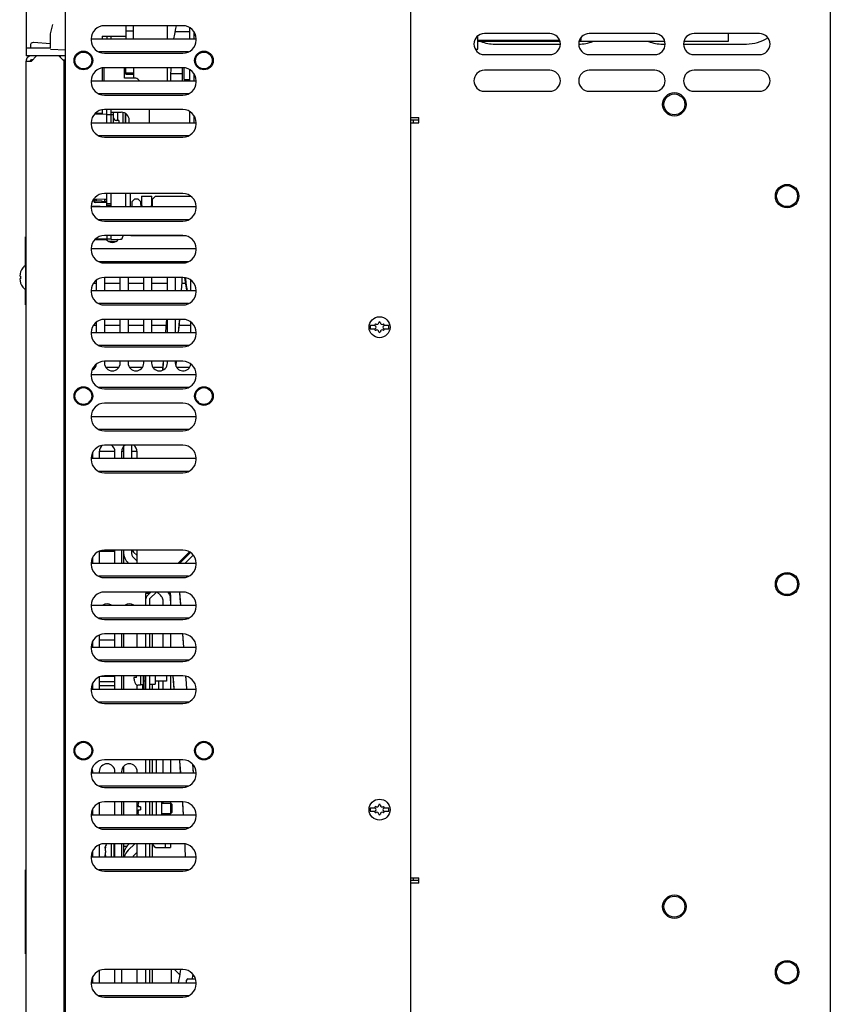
# Model space of a CAD drawing. Header units: millimetres. Extents: x 0 to 1800, y 0 to 1800.
# Tile 35 of 37: x 914 to 1223, y 808 to 1183. Entities that reach past the tile are written whole.
import ezdxf

# ---------------------------------------------------------------- set-up
doc = ezdxf.new("R2010")
doc.units = ezdxf.units.MM
doc.header["$LTSCALE"] = 117.333333
doc.layers.add('00_COMPONENTS', color=7, linetype='CONTINUOUS')

msp = doc.modelspace()

# ---------------------------------------------------------------- linework, layer by layer
at = {"layer": '00_COMPONENTS', "color": 7, "linetype": 'CONTINUOUS'}
for p, q in [((1223.17, 1338.16), (1223.17, 600.16)), ((916.32, 1293.14), (916.32, 1169.66)), ((954.32, 1181.16), (954.32, 1176.16)), ((957.32, 1176.16), (957.32, 1181.16)), ((970.12, 1181.16), (970.12, 1176.16)), ((973.01, 1177.97), (973.44, 1180.05)), ((973.44, 1180.05), (973.71, 1181.16)), ((978.72, 1180.46), (978.72, 1176.16)), ((925.62, 1172.66), (925.62, 1177.51)), ((945.32, 1177.16), (945.32, 1176.16)), ((945.32, 1177.16), (954.32, 1177.16)), ((947.12, 1177.16), (947.12, 1176.16)), ((948.72, 1176.16), (948.72, 1177.16)), ((954.32, 1179.16), (957.32, 1179.16)), ((972.7, 1176.16), (973.01, 1177.97)), ((980.32, 1178.94), (980.32, 1176.16)), ((980.73, 1178.14), (980.32, 1177.04)), ((980.75, 1178.18), (980.73, 1178.14)), ((1088.67, 1172.16), (1088.67, 1177.27)), ((1088.67, 1175.66), (1119.88, 1175.66)), ((1116.17, 1178.16), (1091.17, 1178.16)), ((1127.47, 1175.66), (1128.17, 1175.66)), ((1128.17, 1175.66), (1128.17, 1176.79)), ((1156.17, 1178.16), (1131.17, 1178.16)), ((1196.17, 1178.16), (1171.17, 1178.16)), ((1184.17, 1178.16), (1184.17, 1175.16)), ((925.62, 1172.66), (916.32, 1172.66)), ((918.12, 1172.66), (918.12, 1174.12)), ((919.12, 1174.85), (925.62, 1174.39)), ((931.32, 1171.81), (925.62, 1172.11)), ((1087.71, 1172.16), (1088.7, 1172.16)), ((1120.04, 1175.16), (1088.67, 1175.16)), ((1088.7, 1172.16), (1088.7, 1175.16)), ((1095.18, 1174.16), (1120.17, 1174.16)), ((1160.04, 1175.16), (1127.31, 1175.16)), ((1159.18, 1174.16), (1160.17, 1174.16)), ((1167.17, 1174.16), (1191.18, 1174.16)), ((1184.17, 1175.16), (1167.31, 1175.16)), ((920.32, 1169.66), (916.32, 1169.66)), ((918.82, 1168.16), (918.32, 1168.16)), ((931.32, 1169.66), (928.82, 1169.66)), ((929.32, 1169.66), (929.32, 1169.16)), ((930.32, 1168.16), (931.32, 1168.16)), ((1091.17, 1170.16), (1116.17, 1170.16)), ((1131.17, 1170.16), (1156.17, 1170.16)), ((1171.17, 1170.16), (1196.17, 1170.16)), ((930.88, 1167.16), (931.37, 1167.16)), ((945.32, 1165.08), (945.32, 1160.16)), ((945.92, 1165.15), (945.92, 1160.16)), ((953.92, 1161.16), (953.92, 1165.16)), ((954.32, 1162.66), (954.32, 1165.16)), ((957.32, 1165.16), (957.32, 1161.16)), ((970.12, 1165.16), (970.12, 1160.16)), ((971.6, 1162.41), (971.66, 1164.73)), ((971.66, 1164.73), (971.68, 1165.16)), ((975.92, 1165.07), (975.92, 1160.16)), ((975.92, 1165.07), (976.17, 1165.07)), ((978.72, 1164.46), (978.72, 1160.16)), ((957.8, 1161.16), (953.92, 1161.16)), ((954.32, 1163.16), (957.32, 1163.16)), ((954.32, 1162.66), (957.32, 1162.66)), ((959.62, 1160.16), (959.21, 1160.58)), ((971.58, 1160.16), (971.6, 1162.41)), ((978.33, 1160.67), (978.32, 1160.16)), ((980.32, 1162.94), (980.32, 1160.16)), ((1116.17, 1164.16), (1091.17, 1164.16)), ((1156.17, 1164.16), (1131.17, 1164.16)), ((1196.17, 1164.16), (1171.17, 1164.16)), ((1091.17, 1156.16), (1116.17, 1156.16)), ((1131.17, 1156.16), (1156.17, 1156.16)), ((1171.17, 1156.16), (1196.17, 1156.16)), ((947.12, 1147.37), (942.28, 1147.29)), ((945.32, 1147.66), (942.61, 1147.66)), ((945.32, 1149.08), (945.32, 1147.66)), ((947.12, 1147.46), (947.12, 1149.16)), ((947.12, 1144.16), (947.12, 1147.37)), ((948.72, 1147.21), (947.12, 1147.21)), ((948.72, 1144.16), (948.72, 1149.16)), ((948.72, 1148.16), (952.65, 1148.16)), ((949.72, 1147.16), (948.72, 1147.16)), ((951.22, 1148.16), (951.22, 1145.01)), ((953.22, 1148.1), (953.22, 1144.16)), ((954.22, 1144.16), (954.22, 1147.72)), ((954.32, 1144.16), (954.32, 1147.65)), ((963.32, 1149.16), (963.32, 1144.16)), ((978.72, 1148.46), (978.72, 1144.16)), ((980.32, 1146.94), (980.32, 1144.16)), ((1063.17, 1146.16), (1066.17, 1146.16)), ((1066.17, 1144.16), (1066.17, 1146.16)), ((955.65, 1144.16), (955.65, 1145.16)), ((1066.17, 1145.16), (1063.17, 1145.16)), ((1063.17, 1144.16), (1066.17, 1144.16)), ((1064.17, 1144.16), (1064.17, 1145.16)), ((947.12, 1112.16), (947.12, 1117.16)), ((948.72, 1112.16), (948.72, 1117.16)), ((954.32, 1112.16), (954.32, 1117.16)), ((956.12, 1112.16), (956.12, 1117.16)), ((960.32, 1116.16), (960.32, 1113.16)), ((960.32, 1116.16), (964.32, 1116.16)), ((964.32, 1113.16), (964.32, 1116.16)), ((964.57, 1115.01), (965.57, 1116.01)), ((979.35, 1116.01), (965.57, 1116.01)), ((944.63, 1112.26), (941.37, 1112.26)), ((942.12, 1114.32), (942.12, 1114.29)), ((942.49, 1114.87), (942.13, 1114.36)), ((945.37, 1114.21), (942.13, 1114.21)), ((947.12, 1115.04), (942.71, 1114.92)), ((947.12, 1113.58), (942.71, 1113.69)), ((944.12, 1112.21), (944.12, 1112.16)), ((944.63, 1112.26), (944.57, 1112.21)), ((945.37, 1113.62), (945.37, 1114.21)), ((947.12, 1113.96), (945.37, 1113.96)), ((948.72, 1113.21), (947.12, 1113.21)), ((947.12, 1112.68), (948.72, 1112.74)), ((956.82, 1114.16), (957.82, 1115.16)), ((956.82, 1112.16), (956.82, 1114.16)), ((957.82, 1115.16), (958.97, 1115.16)), ((958.97, 1115.16), (959.97, 1114.16)), ((959.97, 1114.16), (959.97, 1113.16)), ((964.57, 1113.16), (964.57, 1115.01)), ((916.12, 1089.86), (916.12, 1100.66)), ((916.12, 1100.66), (916.32, 1100.66)), ((947.12, 1101.16), (947.12, 1099.66)), ((948.72, 1099.71), (948.72, 1101.16)), ((953.22, 1101.16), (953.22, 1100.72)), ((960.92, 1101.01), (960.92, 1101.16)), ((942.61, 1099.66), (947.12, 1099.66)), ((946.37, 1099.71), (942.66, 1099.71)), ((947.12, 1099.71), (942.74, 1099.78)), ((948.72, 1099.71), (947.12, 1099.71)), ((948.72, 1099.66), (952.24, 1099.72)), ((916.04, 1089.86), (916.04, 1080.46)), ((916.32, 1089.86), (916.04, 1089.86)), ((914.23, 1085.66), (913.87, 1085.66)), ((915.07, 1088.83), (915.07, 1088.86)), ((914.23, 1084.66), (913.87, 1084.66)), ((975.66, 1080.16), (975.8, 1083.29)), ((975.8, 1083.29), (975.86, 1085.17)), ((976.8, 1085.12), (977.02, 1083.38)), ((977.02, 1083.38), (977.36, 1081.18)), ((977.07, 1085.07), (977.12, 1084.61)), ((977.12, 1084.61), (977.43, 1082.06)), ((977.43, 1082.06), (977.71, 1080.16)), ((915.07, 1081.46), (915.07, 1081.5)), ((916.32, 1080.46), (916.04, 1080.46)), ((916.12, 1074.66), (916.12, 1080.46)), ((977.36, 1081.18), (977.56, 1080.16)), ((916.12, 1074.66), (916.32, 1074.66)), ((969.9, 1069.16), (969.67, 1066.25)), ((969.9, 1069.16), (969.68, 1066.37)), ((974.51, 1064.16), (974.86, 1068.42)), ((974.69, 1066.29), (974.92, 1069.16)), ((974.86, 1068.42), (974.92, 1069.16)), ((1049.54, 1066.76), (1047.61, 1066.76)), ((1054.74, 1066.76), (1052.81, 1066.76)), ((969.68, 1066.37), (969.5, 1064.16)), ((974.51, 1064.16), (974.69, 1066.29)), ((1047.61, 1065.56), (1049.54, 1065.56)), ((1052.81, 1065.56), (1054.74, 1065.56)), ((968.63, 1053.16), (968.39, 1049.75)), ((968.55, 1052.09), (968.4, 1049.75)), ((968.63, 1053.16), (968.55, 1052.09)), ((973.5, 1051.26), (973.54, 1051.83)), ((973.52, 1051.5), (973.64, 1053.16)), ((973.54, 1051.83), (973.64, 1053.16)), ((973.5, 1051.26), (973.52, 1051.5)), ((956.47, 1021.16), (956.47, 1016.16)), ((950.22, 980.63), (944.22, 980.63)), ((953.47, 980.42), (953.47, 976.16)), ((956.47, 981.16), (956.47, 980.42)), ((957.35, 980.4), (958.72, 979.04)), ((957.35, 978.31), (958.72, 976.95)), ((980.11, 979.23), (977.05, 976.16)), ((966.05, 965.16), (963.57, 962.69)), ((963.42, 962.33), (963.42, 960.16)), ((971.47, 963.91), (971.47, 960.16)), ((975.16, 962.75), (975.01, 965.08)), ((975.32, 960.44), (975.01, 965.05)), ((975.34, 960.16), (975.16, 962.75)), ((975.34, 960.16), (975.32, 960.44)), ((944.37, 946.97), (944.22, 946.97)), ((944.37, 944.16), (944.37, 948.82)), ((950.22, 946.86), (944.37, 946.86)), ((953.47, 949.16), (953.47, 944.16)), ((963.42, 949.16), (963.42, 944.16)), ((964.42, 949.16), (964.42, 944.16)), ((971.47, 949.16), (971.47, 944.16)), ((976.26, 947.18), (976.12, 949.16)), ((976.22, 947.72), (976.12, 949.16)), ((976.49, 944.16), (976.22, 947.72)), ((976.48, 944.16), (976.26, 947.18)), ((950.22, 932.96), (944.78, 932.96)), ((953.47, 933.16), (953.47, 928.16)), ((958.42, 932.56), (957.38, 932.56)), ((958.42, 932.56), (958.42, 933.16)), ((959.92, 933.16), (959.92, 929.66)), ((960.92, 933.16), (960.92, 929.16)), ((961.42, 928.16), (961.42, 933.16)), ((963.42, 933.16), (963.42, 928.16)), ((965.52, 933.16), (965.52, 930.01)), ((969.92, 933.16), (969.92, 931.16)), ((971.47, 933.16), (971.47, 928.16)), ((972.3, 933.16), (972.5, 930.49)), ((972.3, 933.16), (972.45, 931.19)), ((977.52, 930.45), (977.32, 933.02)), ((977.39, 932.2), (977.32, 933.02)), ((977.7, 928.16), (977.39, 932.2)), ((944.37, 930.88), (944.22, 930.88)), ((944.37, 930.46), (944.22, 930.46)), ((944.37, 928.16), (944.37, 930.91)), ((950.22, 930.91), (944.37, 930.91)), ((950.22, 929.41), (944.37, 929.41)), ((957.66, 931.11), (957.68, 931.12)), ((959.92, 929.66), (958.93, 929.66)), ((960.92, 929.81), (959.92, 929.81)), ((960.72, 929.81), (960.72, 928.16)), ((961.42, 929.16), (960.92, 929.16)), ((961.92, 931.16), (961.42, 931.16)), ((963.42, 930.01), (965.52, 930.01)), ((964.42, 930.01), (964.42, 928.16)), ((969.92, 931.16), (965.52, 931.16)), ((966.92, 928.16), (966.92, 931.16)), ((972.45, 931.19), (972.68, 928.16)), ((972.5, 930.49), (972.68, 928.16)), ((977.7, 928.16), (977.52, 930.45)), ((953.47, 898.64), (953.47, 896.16)), ((963.42, 901.16), (963.42, 896.16)), ((965.92, 901.16), (965.92, 896.16)), ((971.47, 901.16), (971.47, 896.16)), ((974.8, 901.06), (974.83, 900.67)), ((974.8, 901.06), (975.16, 896.16)), ((974.83, 900.67), (975.04, 897.9)), ((975.04, 897.9), (975.17, 896.16)), ((980.17, 896.32), (979.94, 899.45)), ((980.18, 896.09), (979.94, 899.45)), ((980.18, 896.16), (980.17, 896.32)), ((953.47, 885.16), (953.47, 880.16)), ((958.98, 883.68), (959.14, 883.68)), ((959.14, 884.66), (959.06, 884.36)), ((959.92, 883.26), (959.06, 883.26)), ((959.92, 883.26), (959.92, 882.06)), ((963.42, 885.16), (963.42, 880.16)), ((965.92, 885.16), (965.92, 880.16)), ((968.02, 885.16), (968.02, 880.16)), ((968.02, 884.66), (971.55, 884.66)), ((971.47, 885.16), (971.47, 884.66)), ((971.55, 880.66), (971.55, 884.66)), ((971.55, 884.66), (971.92, 884.28)), ((971.92, 884.28), (971.92, 881.04)), ((975.94, 885.15), (975.98, 884.55)), ((975.94, 885.14), (975.96, 884.9)), ((975.96, 884.9), (976.24, 880.16)), ((975.98, 884.55), (976.14, 881.97)), ((1049.54, 882.76), (1047.61, 882.76)), ((1054.74, 882.76), (1052.81, 882.76)), ((958.98, 881.64), (959.14, 881.64)), ((959.06, 882.06), (959.92, 882.06)), ((959.14, 880.66), (959.06, 880.96)), ((968.02, 880.66), (971.55, 880.66)), ((971.55, 880.66), (971.92, 881.04)), ((976.14, 881.97), (976.25, 880.16)), ((1047.61, 881.56), (1049.54, 881.56)), ((1052.81, 881.56), (1054.74, 881.56)), ((946.43, 867.59), (946.5, 867.8)), ((946.54, 867.59), (946.43, 867.59)), ((946.57, 867.92), (946.57, 867.92)), ((948.87, 864.16), (948.87, 869.16)), ((949.87, 864.16), (949.87, 869.16)), ((953.47, 869.16), (953.47, 864.16)), ((954.72, 868.16), (953.47, 868.16)), ((963.42, 869.16), (963.42, 864.16)), ((964.42, 869.16), (964.42, 864.16)), ((969.42, 869.16), (969.42, 867.66)), ((971.42, 869.16), (971.42, 867.66)), ((976.83, 869.11), (976.91, 867.11)), ((946.54, 864.74), (946.43, 864.74)), ((946.44, 864.7), (946.43, 864.74)), ((946.57, 864.4), (946.57, 864.4)), ((958.72, 865.92), (957.35, 864.56)), ((976.91, 867.11), (977, 864.73)), ((977, 864.73), (977.02, 864.16)), ((916.12, 859.16), (916.32, 859.16)), ((916.12, 827.16), (916.12, 859.16)), ((1063.17, 856.16), (1066.17, 856.16)), ((1066.17, 855.16), (1063.17, 855.16)), ((1066.17, 854.16), (1063.17, 854.16)), ((1064.17, 855.16), (1064.17, 856.16)), ((1066.17, 854.16), (1066.17, 856.16)), ((916.12, 827.16), (916.32, 827.16)), ((963.42, 821.16), (963.42, 816.16)), ((964.42, 821.16), (964.42, 816.16)), ((971.77, 816.16), (971.77, 821.16)), ((974.92, 819.21), (972.97, 821.16)), ((975.14, 820.44), (974.81, 818.58)), ((975.26, 821.16), (975.14, 820.44)), ((979.76, 817.89), (980.02, 819.35)), ((974.44, 816.75), (974.31, 816.16)), ((974.81, 818.58), (974.44, 816.75)), ((977.57, 816.16), (977.57, 817.16)), ((978.07, 817.66), (980.94, 817.66)), ((979.72, 817.66), (979.76, 817.89))]:
    msp.add_line(p, q, dxfattribs=at)
at = {"layer": '00_COMPONENTS', "color": 3, "linetype": 'CONTINUOUS'}
for p, q in [((931.32, 623.16), (931.32, 1293.14)), ((1063.17, 680.66), (1063.17, 1273.16)), ((976.17, 1181.16), (946.17, 1181.16)), ((941.17, 1176.16), (941.17, 1175.66)), ((941.17, 1176.16), (981.17, 1176.16)), ((973.21, 1178.94), (978.72, 1178.94)), ((981.17, 1175.66), (981.17, 1176.16)), ((920.32, 1169.66), (918.32, 1167.66)), ((928.82, 1169.66), (920.32, 1169.66)), ((930.82, 1167.66), (928.82, 1169.66)), ((978.34, 1171.16), (944.01, 1171.16)), ((946.17, 1170.66), (976.17, 1170.66)), ((916.32, 615.16), (916.32, 1167.66)), ((916.32, 1167.66), (918.32, 1167.66)), ((930.82, 617.16), (930.82, 1167.66)), ((976.17, 1165.16), (946.17, 1165.16)), ((971.62, 1162.94), (975.92, 1162.94)), ((941.17, 1160.16), (941.17, 1159.66)), ((941.17, 1160.16), (981.17, 1160.16)), ((981.17, 1159.66), (981.17, 1160.16)), ((978.34, 1155.16), (944.01, 1155.16)), ((946.17, 1154.66), (976.17, 1154.66)), ((976.17, 1149.16), (946.17, 1149.16)), ((949.72, 1144.16), (949.72, 1148.16)), ((941.17, 1144.16), (941.17, 1143.66)), ((941.17, 1144.16), (981.17, 1144.16)), ((951.72, 1145.01), (950.72, 1145.01)), ((951.72, 1145.01), (951.72, 1144.16)), ((981.17, 1143.66), (981.17, 1144.16)), ((978.34, 1139.16), (944.01, 1139.16)), ((946.17, 1138.66), (976.17, 1138.66)), ((976.17, 1117.16), (946.17, 1117.16)), ((941.17, 1112.16), (941.17, 1111.66)), ((941.17, 1112.16), (981.17, 1112.16)), ((943.22, 1114.21), (943.22, 1114.92)), ((946.22, 1115.01), (946.22, 1113.96)), ((946.22, 1114.94), (947.12, 1114.94)), ((981.17, 1111.66), (981.17, 1112.16)), ((978.34, 1107.16), (944.01, 1107.16)), ((946.17, 1106.66), (976.17, 1106.66)), ((976.17, 1101.16), (946.17, 1101.16)), ((977.37, 1101.01), (956.32, 1101.01)), ((947.69, 1098.94), (950.76, 1098.94)), ((941.17, 1096.16), (941.17, 1095.66)), ((941.17, 1096.16), (981.17, 1096.16)), ((981.17, 1095.66), (981.17, 1096.16)), ((978.34, 1091.16), (944.01, 1091.16)), ((946.17, 1090.66), (976.17, 1090.66)), ((942.03, 1082.94), (943.22, 1082.94)), ((943.22, 1080.16), (943.22, 1084.2)), ((976.17, 1085.16), (946.17, 1085.16)), ((946.22, 1085.16), (946.22, 1080.16)), ((946.22, 1082.94), (952.22, 1082.94)), ((952.22, 1080.16), (952.22, 1085.16)), ((955.22, 1085.16), (955.22, 1080.16)), ((955.22, 1082.94), (961.22, 1082.94)), ((961.22, 1080.16), (961.22, 1085.16)), ((964.22, 1085.16), (964.22, 1080.16)), ((964.22, 1082.94), (970.22, 1082.94)), ((970.22, 1080.16), (970.22, 1085.16)), ((973.22, 1085.16), (973.22, 1080.16)), ((975.79, 1082.94), (977.09, 1082.94)), ((979.22, 1080.16), (979.22, 1084.12)), ((941.17, 1080.16), (941.17, 1079.66)), ((941.17, 1080.16), (981.17, 1080.16)), ((981.17, 1079.66), (981.17, 1080.16)), ((978.34, 1075.16), (944.01, 1075.16)), ((946.17, 1074.66), (976.17, 1074.66)), ((942.03, 1066.94), (943.22, 1066.94)), ((943.22, 1064.16), (943.22, 1068.2)), ((976.17, 1069.16), (946.17, 1069.16)), ((946.22, 1069.16), (946.22, 1064.16)), ((946.22, 1066.94), (952.22, 1066.94)), ((952.22, 1064.16), (952.22, 1069.16)), ((955.22, 1069.16), (955.22, 1064.16)), ((955.22, 1066.94), (961.22, 1066.94)), ((961.22, 1064.16), (961.22, 1069.16)), ((964.22, 1069.16), (964.22, 1064.16)), ((964.22, 1066.94), (969.72, 1066.94)), ((970.22, 1064.16), (970.22, 1069.16)), ((973.22, 1069.16), (973.22, 1064.16)), ((974.74, 1066.94), (979.22, 1066.94)), ((979.22, 1064.16), (979.22, 1068.12)), ((941.17, 1064.16), (941.17, 1063.66)), ((941.17, 1064.16), (981.17, 1064.16)), ((981.17, 1063.66), (981.17, 1064.16)), ((978.34, 1059.16), (944.01, 1059.16)), ((946.17, 1058.66), (976.17, 1058.66)), ((976.17, 1053.16), (946.17, 1053.16)), ((946.22, 1053.16), (946.22, 1052.51)), ((952.22, 1052.51), (952.22, 1053.16)), ((955.22, 1053.16), (955.22, 1052.51)), ((961.22, 1052.51), (961.22, 1053.16)), ((964.22, 1053.16), (964.22, 1052.51)), ((970.22, 1052.51), (970.22, 1053.16)), ((973.22, 1053.16), (973.22, 1052.51)), ((941.17, 1048.16), (941.17, 1047.66)), ((941.17, 1048.16), (981.17, 1048.16)), ((942.03, 1050.94), (942.77, 1050.94)), ((946.67, 1050.94), (951.77, 1050.94)), ((955.67, 1050.94), (960.77, 1050.94)), ((964.67, 1050.94), (968.47, 1050.94)), ((973.67, 1050.94), (978.77, 1050.94)), ((981.17, 1047.66), (981.17, 1048.16)), ((978.34, 1043.16), (944.01, 1043.16)), ((946.17, 1042.66), (976.17, 1042.66)), ((976.17, 1037.16), (946.17, 1037.16)), ((941.17, 1032.16), (941.17, 1031.66)), ((941.17, 1032.16), (981.17, 1032.16)), ((981.17, 1031.66), (981.17, 1032.16)), ((978.34, 1027.16), (944.01, 1027.16)), ((946.17, 1026.66), (976.17, 1026.66)), ((941.72, 1016.16), (941.72, 1018.42)), ((944.22, 1018.94), (950.22, 1018.94)), ((944.22, 1018.66), (944.22, 1016.16)), ((976.17, 1021.16), (946.17, 1021.16)), ((950.22, 1016.16), (950.22, 1018.66)), ((952.72, 1018.94), (953.47, 1018.94)), ((952.72, 1018.66), (952.72, 1016.16)), ((953.47, 1020.64), (953.47, 1016.16)), ((956.47, 1018.94), (958.72, 1018.94)), ((958.72, 1016.16), (958.72, 1018.66)), ((941.17, 1016.16), (941.17, 1015.66)), ((941.17, 1016.16), (981.17, 1016.16)), ((981.17, 1015.66), (981.17, 1016.16)), ((978.34, 1011.16), (944.01, 1011.16)), ((946.17, 1010.66), (976.17, 1010.66)), ((944.22, 980.76), (944.22, 976.16)), ((976.17, 981.16), (946.17, 981.16)), ((950.22, 976.16), (950.22, 981.16)), ((952.72, 981.16), (952.72, 976.16)), ((953.47, 981.16), (953.47, 980.42)), ((958.72, 976.16), (958.72, 981.16)), ((974.32, 976.16), (978.66, 980.5)), ((979.03, 980.26), (974.92, 976.16)), ((941.72, 976.16), (941.72, 978.42)), ((941.17, 976.16), (941.17, 975.66)), ((941.17, 976.16), (981.17, 976.16)), ((981.17, 975.66), (981.17, 976.16)), ((978.34, 971.16), (944.01, 971.16)), ((946.17, 970.66), (976.17, 970.66)), ((976.17, 965.16), (946.17, 965.16)), ((963.92, 965.16), (962.51, 963.75)), ((962.82, 964.66), (963.32, 965.16)), ((966.35, 965.16), (967.6, 963.92)), ((961.92, 964.66), (961.92, 960.16)), ((962.82, 964.66), (961.92, 964.66)), ((968.47, 961.82), (968.47, 960.16)), ((941.17, 960.16), (941.17, 959.66)), ((941.17, 960.16), (981.17, 960.16)), ((981.17, 959.66), (981.17, 960.16)), ((978.34, 955.16), (944.01, 955.16)), ((946.17, 954.66), (976.17, 954.66)), ((941.72, 944.16), (941.72, 946.42)), ((944.22, 948.76), (944.22, 944.16)), ((976.17, 949.16), (946.17, 949.16)), ((950.22, 944.16), (950.22, 949.16)), ((952.72, 949.16), (952.72, 944.16)), ((958.72, 944.16), (958.72, 949.16)), ((961.92, 949.16), (961.92, 944.16)), ((968.47, 949.16), (968.47, 944.16)), ((941.17, 944.16), (941.17, 943.66)), ((941.17, 944.16), (981.17, 944.16)), ((981.17, 943.66), (981.17, 944.16)), ((978.34, 939.16), (944.01, 939.16)), ((946.17, 938.66), (976.17, 938.66)), ((944.22, 932.76), (944.22, 928.16)), ((976.17, 933.16), (946.17, 933.16)), ((950.22, 928.16), (950.22, 933.16)), ((952.72, 933.16), (952.72, 928.16)), ((961.92, 933.16), (961.92, 928.16)), ((941.17, 928.16), (941.17, 927.66)), ((941.17, 928.16), (981.17, 928.16)), ((941.72, 928.16), (941.72, 930.42)), ((958.72, 928.16), (958.72, 929.66)), ((968.47, 931.16), (968.47, 928.16)), ((981.17, 927.66), (981.17, 928.16)), ((978.34, 923.16), (944.01, 923.16)), ((946.17, 922.66), (976.17, 922.66)), ((976.17, 901.16), (946.17, 901.16)), ((961.92, 901.16), (961.92, 896.16)), ((964.42, 901.16), (964.42, 896.16)), ((968.47, 901.16), (968.47, 896.16)), ((941.17, 896.16), (981.17, 896.16)), ((941.17, 896.16), (941.17, 895.66)), ((941.72, 896.16), (941.72, 896.66)), ((944.22, 896.66), (944.22, 896.16)), ((950.22, 896.16), (950.22, 896.66)), ((952.72, 896.66), (952.72, 896.16)), ((958.72, 896.16), (958.72, 896.66)), ((981.17, 895.66), (981.17, 896.16)), ((978.34, 891.16), (944.01, 891.16)), ((946.17, 890.66), (976.17, 890.66)), ((944.22, 884.76), (944.22, 880.16)), ((976.17, 885.16), (946.17, 885.16)), ((950.22, 880.16), (950.22, 885.16)), ((952.72, 885.16), (952.72, 880.16)), ((958.72, 880.16), (958.72, 885.16)), ((961.92, 885.16), (961.92, 880.16)), ((964.42, 885.16), (964.42, 880.16)), ((968.47, 885.16), (968.47, 884.66)), ((941.17, 880.16), (981.17, 880.16)), ((941.17, 880.16), (941.17, 879.66)), ((941.72, 880.16), (941.72, 882.42)), ((981.17, 879.66), (981.17, 880.16)), ((978.34, 875.16), (944.01, 875.16)), ((946.17, 874.66), (976.17, 874.66)), ((944.22, 868.76), (944.22, 864.16)), ((976.17, 869.16), (946.17, 869.16)), ((950.22, 864.16), (950.22, 869.16)), ((952.72, 869.16), (952.72, 864.16)), ((955.64, 869.16), (955.23, 868.75)), ((957.75, 869.16), (955.23, 866.66)), ((958.72, 864.16), (958.72, 869.16)), ((961.92, 869.16), (961.92, 864.16)), ((966.42, 867.66), (971.42, 867.66)), ((941.17, 864.16), (981.17, 864.16)), ((941.17, 864.16), (941.17, 863.66)), ((941.72, 864.16), (941.72, 866.42)), ((981.17, 863.66), (981.17, 864.16)), ((978.34, 859.16), (944.01, 859.16)), ((946.17, 858.66), (976.17, 858.66)), ((944.22, 820.76), (944.22, 816.16)), ((976.17, 821.16), (946.17, 821.16)), ((950.22, 816.16), (950.22, 821.16)), ((952.72, 821.16), (952.72, 816.16)), ((958.72, 816.16), (958.72, 821.16)), ((961.92, 821.16), (961.92, 816.16)), ((941.17, 816.16), (981.17, 816.16)), ((941.17, 816.16), (941.17, 815.66)), ((941.72, 816.16), (941.72, 818.42)), ((981.17, 815.66), (981.17, 816.16)), ((978.34, 811.16), (944.01, 811.16)), ((946.17, 810.66), (976.17, 810.66))]:
    msp.add_line(p, q, dxfattribs=at)
at = {"layer": '00_COMPONENTS', "color": 6, "linetype": 'CONTINUOUS'}
for q in [(976.57, 1165.14), (978.72, 1160.66)]:
    msp.add_line((976.57, 1160.66), q, dxfattribs=at)
at = {"layer": '00_COMPONENTS', "color": 3, "linetype": 'CONTINUOUS'}
for centre in [(938.17, 1167.91), (984.17, 1167.91), (938.17, 1039.91), (984.17, 1039.91), (938.17, 904.66), (984.17, 904.66)]:
    msp.add_circle(centre, 3.56, dxfattribs=at)
at = {"layer": '00_COMPONENTS', "color": 7, "linetype": 'CONTINUOUS'}
for centre, radius in [((938.17, 1167.91), 3.2), ((984.17, 1167.91), 3.2), ((1163.67, 1151.16), 4.47), ((1163.67, 1151.16), 4), ((1206.67, 1116.16), 4.47), ((1206.67, 1116.16), 4), ((1051.17, 1066.16), 4), ((938.17, 1039.91), 3.2), ((984.17, 1039.91), 3.2), ((1206.67, 968.16), 4.47), ((1206.67, 968.16), 4), ((938.17, 904.66), 3.2), ((984.17, 904.66), 3.2), ((1051.17, 882.16), 4), ((1163.67, 845.16), 4.47), ((1163.67, 845.16), 4), ((1206.67, 820.16), 4.47), ((1206.67, 820.16), 4)]:
    msp.add_circle(centre, radius, dxfattribs=at)
at = {"layer": '00_COMPONENTS', "color": 3, "linetype": 'CONTINUOUS'}
for centre, radius, start, end in [((946.17, 1176.16), 5, 90, 180), ((976.17, 1176.16), 5, 0, 90), ((946.17, 1175.66), 5, 180, 270), ((976.17, 1175.66), 5, 270, 360), ((918.32, 1167.66), 2, 90, 180.0287), ((946.17, 1160.16), 5, 90, 180), ((976.17, 1160.16), 5, 0, 90), ((946.17, 1159.66), 5, 180, 270), ((976.17, 1159.66), 5, 270, 360), ((946.17, 1144.16), 5, 90, 180), ((950.72, 1146.01), 1, 180, 270), ((976.17, 1144.16), 5, 0, 90), ((946.17, 1143.66), 5, 180, 270), ((976.17, 1143.66), 5, 270, 360), ((946.17, 1112.16), 5, 90, 180), ((976.17, 1112.16), 5, 0, 90), ((946.17, 1111.66), 5, 180, 270), ((976.17, 1111.66), 5, 270, 360), ((946.17, 1096.16), 5, 90, 180), ((976.17, 1096.16), 5, 0, 90), ((949.22, 1101.51), 3, 217.5434, 323.1272), ((946.17, 1095.66), 5, 180, 270), ((976.17, 1095.66), 5, 270, 360), ((946.17, 1080.16), 5, 90, 180), ((976.17, 1080.16), 5, 0, 90), ((946.17, 1079.66), 5, 180, 270), ((976.17, 1079.66), 5, 270, 360), ((946.17, 1064.16), 5, 90, 180), ((976.17, 1064.16), 5, 0, 90), ((946.17, 1063.66), 5, 180, 270), ((976.17, 1063.66), 5, 270, 360), ((946.17, 1048.16), 5, 90, 180), ((940.22, 1052.51), 3, 294.0477, 353.5842), ((949.22, 1052.51), 3, 180, 360), ((958.22, 1052.51), 3, 180, 360), ((967.22, 1052.51), 3, 180, 360), ((976.22, 1052.51), 3, 180, 352.838), ((976.17, 1048.16), 5, 0, 90), ((946.17, 1047.66), 5, 180, 270), ((976.17, 1047.66), 5, 270, 360), ((946.17, 1032.16), 5, 90, 180), ((976.17, 1032.16), 5, 0, 90), ((946.17, 1031.66), 5, 180, 270), ((976.17, 1031.66), 5, 270, 360), ((946.17, 1016.16), 5, 90, 180), ((947.22, 1018.66), 3, 125.1261, 180), ((947.22, 1018.66), 3, 0, 56.6683), ((955.72, 1018.66), 3, 123.3317, 180), ((955.72, 1018.66), 3, 0, 56.6683), ((976.17, 1016.16), 5, 0, 90), ((946.17, 1015.66), 5, 180, 270), ((976.17, 1015.66), 5, 270, 360), ((946.17, 976.16), 5, 90, 180), ((959.41, 980.42), 5.94, 180.0294, 225.2464), ((976.17, 976.16), 5, 0, 90), ((946.17, 975.66), 5, 180, 270), ((976.17, 975.66), 5, 270, 360), ((946.17, 960.16), 5, 90, 180), ((976.17, 960.16), 5, 0, 90), ((963.92, 962.33), 2, 135, 180), ((965.48, 961.8), 3, 30.2156, 45.1606), ((946.17, 959.66), 5, 180, 270), ((947.22, 957.66), 3, 56.6683, 123.3317), ((955.72, 957.66), 3, 56.6683, 123.3317), ((976.17, 959.66), 5, 270, 360), ((946.17, 944.16), 5, 90, 180), ((976.17, 944.16), 5, 0, 90), ((946.17, 943.66), 5, 180, 270), ((976.17, 943.66), 5, 270, 360), ((946.17, 928.16), 5, 90, 180), ((976.17, 928.16), 5, 0, 90), ((946.17, 927.66), 5, 180, 270), ((976.17, 927.66), 5, 270, 360), ((946.17, 896.16), 5, 90, 180), ((947.22, 896.66), 3, 0, 180), ((955.72, 896.66), 3, 0, 180), ((976.17, 896.16), 5, 0, 90), ((946.17, 895.66), 5, 180, 270), ((938.72, 896.66), 3, 0, 15.1692), ((976.17, 895.66), 5, 270, 360), ((946.17, 880.16), 5, 90, 180), ((976.17, 880.16), 5, 0, 90), ((946.17, 879.66), 5, 180, 270), ((965.5, 881.05), 2.97, 342.517, 352.4166), ((976.17, 879.66), 5, 270, 360), ((946.17, 864.16), 5, 90, 180), ((959.41, 864.54), 5.94, 134.7536, 179.9706), ((966.42, 869.66), 2, 194.5022, 270), ((976.17, 864.16), 5, 0, 90), ((946.17, 863.66), 5, 180, 270), ((976.17, 863.66), 5, 270, 360), ((946.17, 816.16), 5, 90, 180), ((976.17, 816.16), 5, 0, 90), ((946.17, 815.66), 5, 180, 270), ((976.17, 815.66), 5, 270, 360)]:
    msp.add_arc(centre, radius, start, end, dxfattribs=at)
at = {"layer": '00_COMPONENTS', "color": 7, "linetype": 'CONTINUOUS'}
for centre, radius, start, end in [((1091.17, 1174.16), 4, 90, 270), ((1116.17, 1174.16), 4, 270, 90), ((1131.17, 1174.16), 4, 90, 270), ((1156.17, 1174.16), 4, 270, 90), ((1171.17, 1174.16), 4, 90, 270), ((1191.18, 1189.16), 15, 270, 303.027), ((1196.17, 1174.16), 4, 270, 90), ((916.82, 1173.07), 0.5, 180, 234.7157), ((1095.18, 1189.16), 15, 249.0359, 270), ((1127.18, 1189.16), 15, 270, 290.9641), ((1159.18, 1189.16), 15, 249.0359, 270), ((918.32, 1167.66), 0.499, 90, 180), ((957.8, 1159.16), 2, 45, 90), ((1091.17, 1160.16), 4, 90, 270), ((1116.17, 1160.16), 4, 270, 90), ((1131.17, 1160.16), 4, 90, 270), ((1156.17, 1160.16), 4, 270, 90), ((1171.17, 1160.16), 4, 90, 270), ((1196.17, 1160.16), 4, 270, 90), ((952.65, 1145.16), 3, 0, 90), ((942.72, 1114.32), 0.6, 91.5, 180), ((942.72, 1114.29), 0.6, 180, 268.5), ((962.27, 1113.16), 2.3, 180, 205.8039), ((962.32, 1113.16), 2, 180, 210.056), ((962.32, 1113.16), 2, 329.944, 360), ((962.27, 1113.16), 2.3, 334.1961, 360), ((952.22, 1100.72), 1, 271, 360), ((919.92, 1085.16), 6.1, 129.6019, 142.663), ((919.92, 1085.16), 6.08, 142.9173, 175.2824), ((921, 1085.16), 6.79, 175.774, 184.226), ((919.92, 1085.16), 6.08, 184.7176, 217.0827), ((919.92, 1085.16), 6.1, 217.337, 230.3981), ((1051.17, 1066.16), 3.61, 170.4403, 189.5597), ((1049.7, 1067.01), 0.3, 60, 240), ((1049.21, 1066.16), 0.681, 300, 60), ((1050.19, 1067.86), 0.681, 240, 360), ((1051.17, 1067.86), 0.3, 0, 180), ((1052.16, 1067.86), 0.681, 180, 300), ((1053.14, 1066.16), 0.681, 120, 240), ((1052.65, 1067.01), 0.3, 300, 120), ((1051.17, 1066.16), 3.61, 350.4403, 9.5597), ((1049.7, 1065.31), 0.3, 120, 300), ((1050.19, 1064.46), 0.681, 0, 120), ((1051.17, 1064.46), 0.3, 180, 360), ((1052.16, 1064.46), 0.681, 60, 180), ((1052.65, 1065.31), 0.3, 240, 60), ((959.44, 980.42), 2.97, 180.0294, 225.2464), ((959.44, 982.51), 2.96, 207.0493, 210.1844), ((959.47, 982.53), 3, 210.2156, 225.1606), ((965.53, 963.9), 5.95, 0.0334, 12.226), ((963.92, 962.33), 0.5, 135, 180), ((965.52, 961.81), 5.95, 0.0426, 15.0585), ((963.82, 933.16), 6.47, 185.3192, 198.349), ((963.82, 933.16), 6.5, 198.384, 207.0357), ((958.93, 930.66), 1, 207.0357, 270), ((958.98, 883.7), 0.0157, 263.8707, 269.8982), ((963.48, 883.16), 4.58, 164.822, 165.453), ((965.32, 882.66), 6.5, 157.3755, 162.0798), ((1051.17, 882.16), 3.61, 170.4403, 189.5597), ((1049.7, 883.01), 0.3, 60, 240), ((1049.21, 882.16), 0.681, 300, 60), ((1050.19, 883.86), 0.681, 240, 360), ((1051.17, 883.86), 0.3, 0, 180), ((1052.16, 883.86), 0.681, 180, 300), ((1053.14, 882.16), 0.681, 120, 240), ((1052.65, 883.01), 0.3, 300, 120), ((1051.17, 882.16), 3.61, 350.4403, 9.5597), ((958.98, 881.63), 0.0157, 90.2864, 96.0899), ((963.48, 882.16), 4.58, 194.5462, 195.1779), ((965.32, 882.66), 6.5, 197.9202, 202.6245), ((965.52, 881.06), 5.95, 351.3467, 356.2346), ((1049.7, 881.31), 0.3, 120, 300), ((1050.19, 880.46), 0.681, 0, 120), ((1051.17, 880.46), 0.3, 180, 360), ((1052.16, 880.46), 0.681, 60, 180), ((1052.65, 881.31), 0.3, 240, 60), ((952.77, 866.16), 6.5, 152.9643, 167.3011), ((943.2, 868.26), 3.41, 346.2033, 348.6639), ((952.77, 866.16), 6.5, 192.6989, 197.9229), ((1008.56, 885.47), 65.5, 198.4845, 198.6511), ((948.72, 866.85), 2.29, 165.693, 166.8652), ((948.72, 865.47), 2.29, 193.1348, 194.307), ((943.38, 868.21), 3.23, 345.6904, 346.2078), ((943.21, 864.07), 3.4, 11.3334, 14.2925), ((943.56, 864.14), 3.04, 9.8867, 11.3549), ((959.46, 862.43), 2.99, 134.827, 144.7559), ((978.07, 817.16), 0.5, 90, 180)]:
    msp.add_arc(centre, radius, start, end, dxfattribs=at)
for points, knots in [([(925.62, 1177.51), (925.62, 1178.2), (925.92, 1179.61), (926.35, 1180.97), (926.57, 1181.66)], [0, 0, 0, 0, 0.486653, 1, 1, 1, 1]), ([(918.12, 1174.12), (918.12, 1174.3), (918.39, 1174.73), (918.86, 1174.86), (919.12, 1174.85)], [0, 0, 0, 0, 0.415265, 1, 1, 1, 1]), ([(958.98, 883.68), (958.97, 883.68), (958.96, 883.69), (958.96, 883.71), (958.95, 883.74), (958.95, 883.8), (958.96, 883.87), (958.97, 883.97), (959, 884.12), (959.02, 884.23), (959.04, 884.31)], [0, 0, 0, 0, 0.032144, 0.057541, 0.090815, 0.181673, 0.30338, 0.451841, 0.621586, 1, 1, 1, 1]), ([(959.06, 883.77), (959.04, 883.75), (959.03, 883.72), (959, 883.69), (958.99, 883.68), (958.98, 883.68)], [0, 0, 0, 0, 0.658106, 0.864917, 1, 1, 1, 1]), ([(959.1, 883.81), (959.09, 883.81), (959.07, 883.8), (959.06, 883.78), (959.06, 883.77)], [0, 0, 0, 0, 0.37844, 1, 1, 1, 1]), ([(959.06, 883.26), (959.08, 883.29), (959.1, 883.35), (959.13, 883.49), (959.14, 883.6), (959.14, 883.68)], [0, 0, 0, 0, 0.203495, 0.462495, 1, 1, 1, 1]), ([(959.14, 883.68), (959.14, 883.7), (959.14, 883.73), (959.13, 883.78), (959.11, 883.81), (959.1, 883.81)], [0, 0, 0, 0, 0.389068, 0.687521, 1, 1, 1, 1]), ([(959.04, 881.01), (959.02, 881.09), (959, 881.21), (958.97, 881.35), (958.96, 881.45), (958.95, 881.53), (958.95, 881.58), (958.96, 881.61), (958.96, 881.63), (958.97, 881.64), (958.98, 881.64)], [0, 0, 0, 0, 0.378452, 0.548197, 0.696654, 0.818355, 0.909203, 0.942473, 0.967863, 1, 1, 1, 1]), ([(958.98, 881.64), (958.99, 881.64), (959, 881.64), (959.03, 881.61), (959.04, 881.58), (959.06, 881.55)], [0, 0, 0, 0, 0.134946, 0.341684, 1, 1, 1, 1]), ([(959.14, 881.64), (959.14, 881.72), (959.13, 881.83), (959.1, 881.97), (959.08, 882.04), (959.06, 882.06)], [0, 0, 0, 0, 0.537507, 0.796507, 1, 1, 1, 1]), ([(959.06, 881.55), (959.06, 881.54), (959.07, 881.52), (959.09, 881.51), (959.1, 881.51)], [0, 0, 0, 0, 0.621563, 1, 1, 1, 1]), ([(959.1, 881.51), (959.11, 881.51), (959.13, 881.55), (959.14, 881.59), (959.14, 881.62), (959.14, 881.64)], [0, 0, 0, 0, 0.312482, 0.610935, 1, 1, 1, 1]), ([(946.5, 867.8), (946.51, 867.82), (946.52, 867.85), (946.54, 867.89), (946.55, 867.91), (946.56, 867.92), (946.57, 867.92)], [0, 0, 0, 0, 0.391874, 0.694326, 0.896492, 1, 1, 1, 1]), ([(946.57, 867.92), (946.57, 867.92), (946.58, 867.91), (946.58, 867.88), (946.58, 867.81), (946.57, 867.71), (946.55, 867.63), (946.54, 867.59)], [0, 0, 0, 0, 0.03049, 0.08902, 0.299981, 0.616908, 1, 1, 1, 1]), ([(946.49, 867.37), (946.47, 867.28), (946.44, 867.11), (946.43, 866.87), (946.44, 866.7), (946.47, 866.6), (946.49, 866.56), (946.5, 866.55)], [0, 0, 0, 0, 0.320486, 0.620037, 0.854163, 0.938051, 1, 1, 1, 1]), ([(946.5, 865.78), (946.49, 865.76), (946.47, 865.73), (946.44, 865.63), (946.43, 865.45), (946.44, 865.21), (946.47, 865.04), (946.49, 864.95)], [0, 0, 0, 0, 0.061949, 0.145837, 0.379963, 0.679514, 1, 1, 1, 1]), ([(946.5, 866.55), (946.52, 866.53), (946.54, 866.49), (946.56, 866.4), (946.58, 866.29), (946.58, 866.21), (946.58, 866.16)], [0, 0, 0, 0, 0.148244, 0.376663, 0.670164, 1, 1, 1, 1]), ([(946.58, 866.16), (946.58, 866.12), (946.58, 866.03), (946.56, 865.92), (946.54, 865.84), (946.52, 865.79), (946.5, 865.78)], [0, 0, 0, 0, 0.329843, 0.623351, 0.851774, 1, 1, 1, 1]), ([(946.57, 864.4), (946.56, 864.4), (946.55, 864.41), (946.54, 864.43), (946.52, 864.47), (946.51, 864.5), (946.5, 864.52)], [0, 0, 0, 0, 0.10349, 0.305647, 0.608109, 1, 1, 1, 1]), ([(946.56, 864.66), (946.56, 864.63), (946.57, 864.56), (946.58, 864.48), (946.58, 864.43), (946.58, 864.41), (946.57, 864.4), (946.57, 864.4)], [0, 0, 0, 0, 0.393433, 0.706437, 0.910582, 0.967836, 1, 1, 1, 1])]:
    msp.add_open_spline(points, degree=3, knots=knots, dxfattribs=at)
msp.add_open_spline([(970.44, 965.16), (970.81, 964.62), (971.1, 964), (971.27, 963.36)], degree=3, dxfattribs=at)
at = {"layer": '00_COMPONENTS', "color": 3, "linetype": 'CONTINUOUS'}
for points in [[(968.07, 963.31), (968.33, 962.86), (968.47, 962.33), (968.47, 961.82)], [(955.23, 866.66), (954.54, 865.98), (954.01, 865.09), (953.73, 864.16)]]:
    msp.add_open_spline(points, degree=3, dxfattribs=at)

doc.saveas('drawing.dxf')
